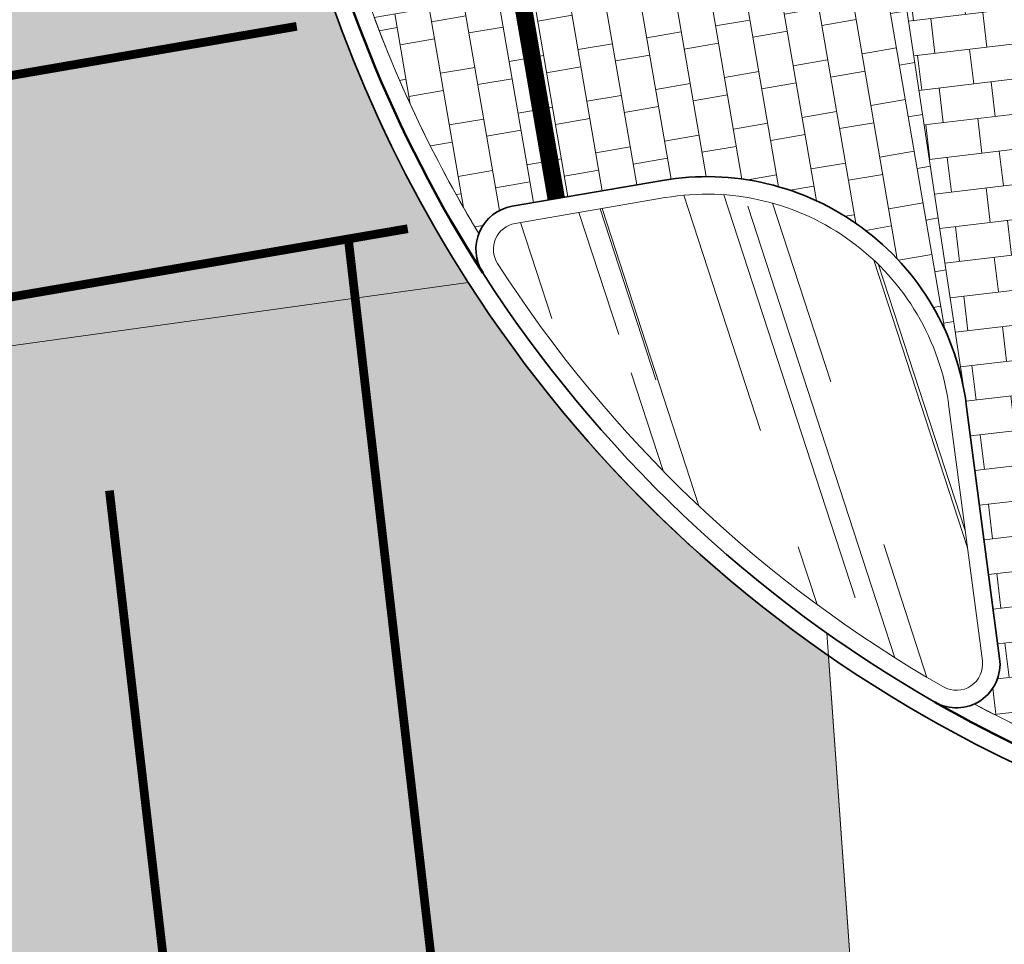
# Model space of a CAD drawing. Header units: metres. Extents: x 196674 to 197628, y 355499 to 356232.
# Tile 54 of 209: x 197054 to 197065, y 355592 to 355602. Entities that reach past the tile are written whole.
import ezdxf

# ---------------------------------------------------------------- set-up
doc = ezdxf.new("R2010")
doc.units = ezdxf.units.M
doc.linetypes.add('VW-13_STREEP', pattern=[4, 1, -3])
doc.linetypes.add('VW-5050_STREEP', pattern=[1, 0.5, -0.5])
for name, color, linetype, lineweight, true_color in [('N-WE-VH-GESLOTENVERHARDING_ASFALT_RIJBAAN-V', 7, 'Continuous', 5, 0xd6d6d6), ('N-WE-VH-GOOT-TEGEL_200x200-G', 7, 'Continuous', 35, 0x00a5a5), ('N-WE-VH-KANTOPSLUITING_OPSLUITBAND_200X250-G', 7, 'Continuous', 50, 0x0029a5), ('N-WE-VH-KANTOPSLUITING_TROTTOIRBAND_180X200-G', 6, 'Continuous', 35, 0xff00ff), ('N-WE-VH-OPENVERHARDING_NATUURSTEEN_ZWARTBROEKPLEIN-A', 7, 'Continuous', 20, 0xd9795e), ('N-WE-VH-OPENVERHARDING_TEGEL_200x300_FIETSPAD_ROOD-A', 7, 'Continuous', 5, 0xe04d68), ('N-WE-VW-MARKERING_DWARS_DRIEHOEK-G', 7, 'VW-HAAIETAND50_L', 35, 0xffffff), ('N-WE-VW-MARKERING_DWARS_OVERSTEEK_KANALISATIESTREEP50-G', 7, 'VW-5050_STREEP', 13, 0xffffff), ('N-WE-VW-MARKERING_DWARS_STOPSTREEP_020-G', 7, 'Continuous', 18, 0xffffff), ('N-WE-VW-MARKERING_LANGS_STREEP_13_010-G', 7, 'VW-13_STREEP', 13, 0xffffff)]:
    doc.layers.add(name, color=color, linetype=linetype, lineweight=lineweight, true_color=true_color)
doc.layers.add('N-WE-VH-HULPLIJN-G', color=40, linetype='Continuous', lineweight=5, plot=False)
doc.layers.add('N-WE-VH-KANTOPSLUITING_ACHTERKANTBAND-G', color=50, linetype='Continuous', lineweight=18)
doc.layers.add('N-WE-VH-MATERIAALGRENS-G', color=7, linetype='Continuous', lineweight=13)
doc.linetypes.add('VW-HAAIETAND50_L', pattern='A,0,-0.5,[150,NLCS.SHX,S=1,R=0,X=-0.625,Y=-0.25],-0.5', length=1)

msp = doc.modelspace()

# ---------------------------------------------------------------- hatches: boundary and pattern name
at = {"layer": 'N-WE-VH-GESLOTENVERHARDING_ASFALT_RIJBAAN-V'}
h = msp.add_hatch(color=256, dxfattribs=at)
h.dxf.hatch_style = 1
edge = h.paths.add_edge_path()
edge.add_line((197056.451691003, 355656.4924545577), (197047.2874866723, 355657.6549847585))
edge.add_line((197047.2874866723, 355657.6549847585), (197049.3264753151, 355645.3285902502))
edge.add_arc((197248.7573021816, 355633.1883556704), 199.8000000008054, 176.5164517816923, 186.5760244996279)
edge.add_line((197050.2718314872, 355610.3069675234), (197050.9933575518, 355604.0480622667))
edge.add_line((197050.9933575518, 355604.0480622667), (197051.6586103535, 355598.2773015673))
edge.add_line((197051.6586103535, 355598.2773015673), (197058.7494112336, 355599.2595536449))
edge.add_arc((197071.535642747, 355607.4785732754), 15.20000000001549, 191.1328395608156, 212.7330047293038, ccw=False)
edge.add_arc((197071.5356427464, 355607.4785732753), 15.19999999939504, 186.5760245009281, 191.1328395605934, ccw=False)
edge.add_line((197056.4356469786, 355605.7378470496), (197056.3106843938, 355606.8218397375))
edge.add_line((197056.3106843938, 355606.8218397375), (197056.3794291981, 355607.9719078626))
edge.add_line((197056.3794291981, 355607.9719078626), (197056.5540929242, 355610.8939495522))
edge.add_line((197056.5540929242, 355610.8939495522), (197056.056885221, 355610.8411811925))
edge.add_arc((197254.9399665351, 355631.9485250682), 199.999999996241, 172.9509127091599, 186.0580901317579, ccw=False)
h = msp.add_hatch(color=256, dxfattribs=at)
h.dxf.hatch_style = 1
edge = h.paths.add_edge_path()
edge.add_line((197061.6544465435, 355569.7703008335), (197061.8841239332, 355570.6347746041))
edge.add_line((197061.8841239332, 355570.6347746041), (197062.022, 355570.963))
edge.add_arc((197071.5276426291, 355566.5941660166), 10.46154635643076, 133.9814124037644, 155.316286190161, ccw=False)
edge.add_line((197064.26288362, 355574.1219298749), (197064.3617088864, 355574.2059201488))
edge.add_line((197064.3617088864, 355574.2059201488), (197064.2129007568, 355576.2933815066))
edge.add_line((197064.2129007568, 355576.2933815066), (197054.273587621, 355575.5935819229))
edge.add_line((197054.273587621, 355575.5935819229), (197054.9360985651, 355569.8466055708))
edge.add_line((197054.9360985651, 355569.8466055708), (197055.3369239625, 355566.3696304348))
edge.add_line((197055.3369239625, 355566.3696304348), (197056.1083594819, 355559.6777837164))
edge.add_line((197056.1083594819, 355559.6777837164), (197061.8467263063, 355560.3613300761))
edge.add_line((197061.8467263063, 355560.3613300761), (197061.5307614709, 355563.0167163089))
edge.add_line((197061.5307614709, 355563.0167163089), (197061.6705484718, 355563.0532171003))
edge.add_line((197061.6705484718, 355563.0532171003), (197061.4386564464, 355565.6775300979))
edge.add_line((197061.4386564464, 355565.6775300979), (197061.4226050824, 355567.1386920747))
edge.add_line((197061.4226050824, 355567.1386920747), (197061.4013016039, 355567.5710515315))
edge.add_line((197061.4013016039, 355567.5710515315), (197061.4558299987, 355568.6931925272))
edge.add_line((197061.4558299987, 355568.6931925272), (197061.6544465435, 355569.7703008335))
edge = h.paths.add_edge_path()
edge.add_line((197052.619426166, 355569.5138061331), (197052.6089204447, 355569.5639313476))
edge.add_arc((197064.5494779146, 355572.0665474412), 12.20000000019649, 162.558746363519, 191.837253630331, ccw=False)
edge.add_line((197052.9103757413, 355575.7232263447), (197047.8816238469, 355574.5693162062))
edge.add_line((197047.8816238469, 355574.5693162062), (197049.1584376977, 355568.4773434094))
edge.add_line((197049.1584376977, 355568.4773434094), (197049.7212509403, 355565.7920318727))
edge.add_line((197049.7212509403, 355565.7920318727), (197051.204407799, 355558.715549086))
edge.add_line((197051.204407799, 355558.715549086), (197054.7278509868, 355559.4540259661))
edge.add_line((197054.7278509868, 355559.4540259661), (197053.3403494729, 355566.0741150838))
edge.add_line((197053.3403494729, 355566.0741150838), (197052.619426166, 355569.5138061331))
edge = h.paths.add_edge_path()
edge.add_arc((197071.5356427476, 355607.478573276), 15.2000000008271, 212.7330047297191, 235.2906374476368, ccw=False)
edge.add_line((197058.7494112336, 355599.2595536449), (197051.6586103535, 355598.2773015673))
edge.add_line((197051.6586103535, 355598.2773015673), (197051.9884861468, 355595.4157814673))
edge.add_line((197051.9884861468, 355595.4157814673), (197052.6317215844, 355589.8360112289))
edge.add_arc((197051.9363270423, 355589.7558462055), 0.7000000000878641, -153.33844838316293, 6.576024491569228, ccw=False)
edge.add_line((197051.3107561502, 355589.4417426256), (197045.0294830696, 355588.1775364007))
edge.add_line((197045.0294830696, 355588.1775364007), (197047.8816238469, 355574.5693162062))
edge.add_line((197047.8816238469, 355574.5693162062), (197052.9103757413, 355575.7232263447))
edge.add_arc((197053.578193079, 355575.5134168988), 0.7000000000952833, 6.576024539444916, 162.5587463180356, ccw=False)
edge.add_line((197054.273587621, 355575.5935819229), (197064.2129007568, 355576.2933815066))
edge.add_line((197064.2129007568, 355576.2933815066), (197063.8264967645, 355581.713807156))
edge.add_line((197063.8264967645, 355581.713807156), (197062.6080550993, 355581.959607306))
edge.add_arc((197062.7300098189, 355582.9310819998), 0.9790996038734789, 99.73408428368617, 262.8447666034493, ccw=False)
edge.add_line((197062.5644678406, 355583.8960855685), (197063.6581132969, 355584.0758688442))
edge.add_line((197063.6581132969, 355584.0758688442), (197062.8805520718, 355594.9833979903))
at = {"layer": 'N-WE-VH-OPENVERHARDING_NATUURSTEEN_ZWARTBROEKPLEIN-A'}
h = msp.add_hatch(dxfattribs=at)
h.set_pattern_fill('AVH-NATUURSTEEN-SO', color=256, scale=0.7, angle=258.0600000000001, pattern_type=2)
h.set_pattern_definition([(288.0600000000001, (197056.2115529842, 355734.4411217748), (2.285864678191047, -2.49423789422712), [21, -2.799999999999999, 6.999999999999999, -1.4]), (288.0600000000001, (197138.0089711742, 355715.2408764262), (1.336245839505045, 1.908269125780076), [4.199999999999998, -0.4619999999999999, 8.399999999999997, -1.05]), (288.0600000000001, (197057.2309859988, 355733.5100705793), (3.148679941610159, -6.630539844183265), [11.2, -1.96, 5.599999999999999, -1.4])])
edge = h.paths.add_edge_path()
edge.add_arc((197071.5356427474, 355607.4785732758), 14.80000000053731, 212.7330047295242, 240.271966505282, ccw=False)
edge.add_arc((197059.3382508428, 355599.6380611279), 0.3000000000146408, 99.76216244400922, 212.7330047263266, ccw=False)
edge.add_line((197059.2873832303, 355599.9337171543), (197061.0094995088, 355600.2300072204))
edge.add_arc((197061.4842638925, 355597.4705509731), 2.8000000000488, 7.4875019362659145, 99.76216243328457, ccw=False)
edge.add_line((197064.2603891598, 355597.8354187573), (197064.6427723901, 355594.9260258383))
edge.add_arc((197064.3453303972, 355594.8869328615), 0.2999999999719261, -119.7280335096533, 7.487501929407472, ccw=False)
at = {"layer": 'N-WE-VH-OPENVERHARDING_TEGEL_200x300_FIETSPAD_ROOD-A'}
h = msp.add_hatch(dxfattribs=at)
h.set_pattern_fill('AVH-TEGEL_200X300_HALFST', color=256, scale=2, angle=6.777255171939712, pattern_type=2)
h.set_pattern_definition([(6.777255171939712, (0, 0), (-0.04720391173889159, 0.3972049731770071), []), (96.7772551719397, (0, 0), (-0.5958074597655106, -0.07080586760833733), [0.4, -0.4]), (96.7772551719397, (0.3972049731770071, 0.04720391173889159), (-0.5958074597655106, -0.07080586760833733), [-0.4, 0.4])])
edge = h.paths.add_edge_path()
edge.add_line((197065.3131417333, 355610.7199873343), (197062.9221001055, 355610.4904190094))
edge.add_line((197062.9221001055, 355610.4904190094), (197063.5666045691, 355603.7776593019))
edge.add_line((197063.5666045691, 355603.7776593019), (197064.4586838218, 355597.8614807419))
edge.add_line((197064.4586838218, 355597.8614807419), (197064.8410670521, 355594.952087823))
edge.add_arc((197064.3453303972, 355594.8869328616), 0.5000000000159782, -65.81166599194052, 7.487501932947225, ccw=False)
edge.add_arc((197071.5356427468, 355607.4785732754), 14.79999999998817, 241.8364870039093, 254.1211185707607)
edge.add_line((197067.4862929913, 355593.243308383), (197066.4818624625, 355600.8855971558))
edge.add_line((197066.4818624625, 355600.8855971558), (197065.3131417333, 355610.7199873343))
h = msp.add_hatch(dxfattribs=at)
h.set_pattern_fill('AVH-TEGEL_200X300_HALFST', color=256, scale=2, angle=279.7621624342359, pattern_type=2)
h.set_pattern_definition([(279.7621624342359, (0, 0), (0.3942080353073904, 0.06782348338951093), []), (9.762162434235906, (0, 0), (-0.1017352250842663, 0.5913120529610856), [0.4, -0.4]), (9.762162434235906, (0.06782348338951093, -0.3942080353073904), (-0.1017352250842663, 0.5913120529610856), [-0.4, 0.4])])
edge = h.paths.add_edge_path()
edge.add_arc((197063.0688933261, 355603.7298731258), 0.5000000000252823, -80.23783756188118, 5.4842630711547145, ccw=False)
edge.add_line((197063.1536726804, 355603.2371130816), (197057.6733717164, 355602.2942274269))
edge.add_arc((197071.535642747, 355607.4785732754), 14.80000000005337, 200.5052763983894, 211.1684842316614)
edge.add_arc((197059.3382508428, 355599.6380611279), 0.4999999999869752, 99.76216243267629, 158.816637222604, ccw=False)
edge.add_line((197059.2534714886, 355600.130821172), (197060.9755877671, 355600.427111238))
edge.add_arc((197061.4842638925, 355597.4705509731), 3.000000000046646, 7.487501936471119, 99.76216243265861, ccw=False)
edge.add_line((197064.4586838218, 355597.8614807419), (197063.5666045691, 355603.7776593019))

# ---------------------------------------------------------------- linework, layer by layer
at = {"layer": 'N-WE-VH-GOOT-TEGEL_200x200-G', "ltscale": 0.2, "flags": 128}
msp.add_lwpolyline([(197103.1210481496, 355708.7670349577), (197091.4020828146, 355711.8707758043, 0.07680564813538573), (197088.9115808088, 355712.1347374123), (197084.7871137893, 355711.9377798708, 0.3320698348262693), (197064.2856448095, 355695.0535715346), (197060.5079905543, 355679.6585524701, 0.02231663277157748), (197057.0293357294, 355662.1382950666), (197058.2980642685, 355646.7742551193, 0.02028456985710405), (197057.7433697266, 355630.7899890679), (197056.3106843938, 355606.8218397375), (197056.4356469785, 355605.73784705, 0.01988547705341), (197056.6216739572, 355604.5436908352, 0.09452855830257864), (197058.7494112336, 355599.2595536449, 0.1207430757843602), (197063.9982118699, 355594.2790605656, 0.08494424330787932), (197068.8160562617, 355592.5238466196, -0.04946521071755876), (197072.3621795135, 355591.5089845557)], format="xyb", dxfattribs=at)
at = {"layer": 'N-WE-VH-HULPLIJN-G', "flags": 128}
for points in [[(197056.451691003, 355656.4924545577), (197047.2874866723, 355657.6549847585), (197049.3264753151, 355645.3285902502, 0.04392137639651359), (197050.2718314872, 355610.3069675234), (197050.9933575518, 355604.0480622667), (197051.6586103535, 355598.2773015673), (197058.7494112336, 355599.2595536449, -0.09452855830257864), (197056.6216739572, 355604.5436908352, -0.01988547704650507), (197056.4356469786, 355605.7378470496), (197056.3106843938, 355606.8218397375), (197056.3794291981, 355607.9719078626), (197056.5540929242, 355610.8939495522), (197056.056885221, 355610.8411811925, -0.05725328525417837)], [(197065.3131417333, 355610.7199873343), (197062.9221001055, 355610.4904190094), (197063.5666045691, 355603.7776593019), (197064.4586838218, 355597.8614807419), (197064.8410670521, 355594.952087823, -0.3311984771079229), (197064.5501990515, 355594.4308310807, 0.05365321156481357), (197067.4862929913, 355593.243308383), (197066.4818624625, 355600.8855971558)], [(197063.5666045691, 355603.7776593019, -0.3925104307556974), (197063.1536726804, 355603.2371130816), (197057.6733717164, 355602.2942274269, 0.04656062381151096), (197058.8720364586, 355599.8187380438, -0.2635322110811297), (197059.2534714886, 355600.130821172), (197060.9755877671, 355600.427111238, -0.4258899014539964), (197064.4586838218, 355597.8614807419)], [(197062.8805520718, 355594.9833979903, -0.09874531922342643), (197058.7494112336, 355599.2595536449), (197051.6586103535, 355598.2773015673), (197051.9884861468, 355595.4157814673), (197052.6317215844, 355589.8360112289, -0.8384638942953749), (197051.3107561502, 355589.4417426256), (197045.0294830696, 355588.1775364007), (197047.8816238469, 355574.5693162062), (197052.9103757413, 355575.7232263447, -0.8096592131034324), (197054.273587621, 355575.5935819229), (197064.2129007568, 355576.2933815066), (197063.8264967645, 355581.713807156), (197062.6080550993, 355581.959607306, -0.8624969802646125), (197062.5644678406, 355583.8960855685), (197063.6581132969, 355584.0758688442)]]:
    msp.add_lwpolyline(points, format="xyb", close=True, dxfattribs=at)
msp.add_lwpolyline([(197058.7494112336, 355599.2595536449), (197051.6586103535, 355598.2773015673)], dxfattribs=at)
at = {"layer": 'N-WE-VH-KANTOPSLUITING_ACHTERKANTBAND-G', "flags": 128}
for points in [[(197057.0141468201, 355604.6209245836, 0.08764538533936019), (197058.8720364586, 355599.8187380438, 0.08322136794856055)], [(197064.5501990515, 355594.4308310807, 0.07807235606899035), (197068.8876243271, 355592.9173920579, -0.04425533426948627), (197072.1392155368, 355592.0232900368, -0.04425533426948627)]]:
    msp.add_lwpolyline(points, format="xyb", dxfattribs=at)
msp.add_lwpolyline([(197064.1965653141, 355594.6264161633, -0.120743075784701), (197059.0858910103, 355599.4758436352, -0.5371554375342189), (197059.2873832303, 355599.9337171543), (197061.0094995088, 355600.2300072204, -0.4258899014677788), (197064.2603891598, 355597.8354187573), (197064.6427723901, 355594.9260258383, -0.6201201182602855)], format="xyb", close=True, dxfattribs=at)
at = {"layer": 'N-WE-VH-KANTOPSLUITING_OPSLUITBAND_200X250-G', "ltscale": 0.1, "flags": 128}
for points in [[(197056.8179103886, 355604.5823077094, 0.09452855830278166), (197058.917651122, 355599.36769864, 0.08197441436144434)], [(197064.097388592, 355594.4527383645, 0.08494424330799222), (197068.8518402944, 355592.7206193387, -0.04946521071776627), (197072.4359154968, 355591.6948958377, -0.04330491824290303)]]:
    msp.add_lwpolyline(points, format="xyb", dxfattribs=at)
at = {"layer": 'N-WE-VH-KANTOPSLUITING_TROTTOIRBAND_180X200-G', "ltscale": 0.2, "flags": 128}
msp.add_lwpolyline([(197064.097388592, 355594.4527383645, -0.1207430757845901), (197058.917651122, 355599.36769864, -0.5371554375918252), (197059.2534714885, 355600.130821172), (197060.9755877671, 355600.427111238, -0.4258899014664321), (197064.4586838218, 355597.8614807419), (197064.8410670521, 355594.9520878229, -0.6201201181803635)], format="xyb", close=True, dxfattribs=at)
at = {"layer": 'N-WE-VH-MATERIAALGRENS-G', "flags": 128}
msp.add_lwpolyline([(197063.6581132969, 355584.0758688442), (197062.8622283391, 355595.2404409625)], dxfattribs=at)
at = {"layer": 'N-WE-VW-MARKERING_DWARS_DRIEHOEK-G', "const_width": 0.1, "flags": 128}
msp.add_lwpolyline([(197059.3116611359, 355582.9727499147), (197057.3767515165, 355599.757196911)], dxfattribs=at)
at = {"layer": 'N-WE-VW-MARKERING_DWARS_OVERSTEEK_KANALISATIESTREEP50-G', "const_width": 0.1, "flags": 128}
for points in [[(197051.3647574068, 355601.2595651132), (197056.7851178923, 355602.1921380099)], [(197051.6515043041, 355598.77216826), (197058.0573848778, 355599.8742998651)]]:
    msp.add_lwpolyline(points, dxfattribs=at)
at = {"layer": 'N-WE-VW-MARKERING_DWARS_STOPSTREEP_020-G', "const_width": 0.2, "flags": 128}
msp.add_lwpolyline([(197059.7594392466, 355600.2178729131), (197059.3524983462, 355602.5831211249)], dxfattribs=at)
at = {"layer": 'N-WE-VW-MARKERING_LANGS_STREEP_13_010-G', "const_width": 0.1, "flags": 128}
msp.add_lwpolyline([(197054.6388228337, 355596.874900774), (197057.5019029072, 355572.0390039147)], dxfattribs=at)

doc.saveas('drawing.dxf')
